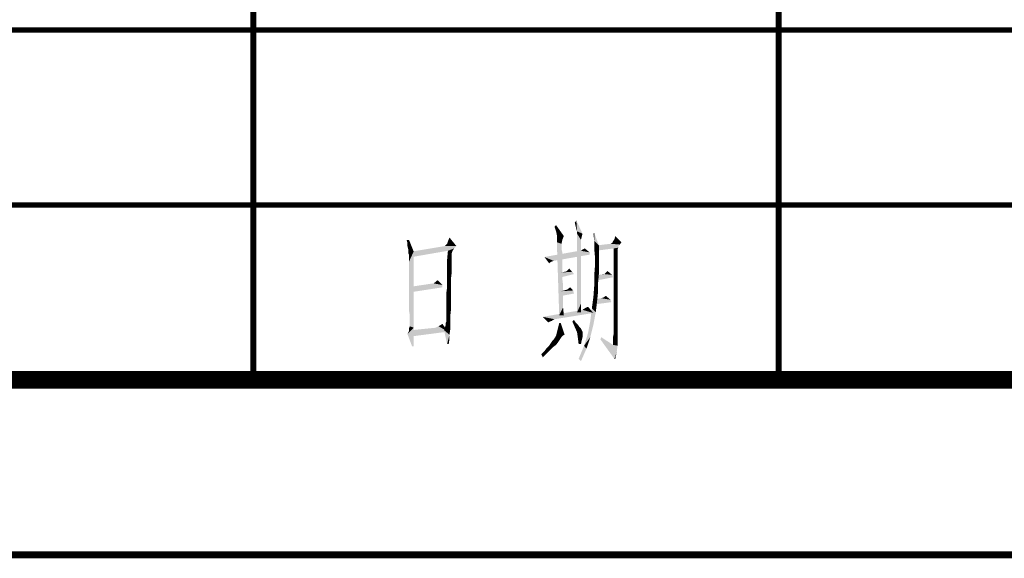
# Model space of a CAD drawing. Header units: millimetres. Extents: x 0 to 420, y 0 to 297.
# Tile 15 of 27: x 258 to 286, y 0 to 15. Entities that reach past the tile are written whole.
import ezdxf

# ---------------------------------------------------------------- set-up
doc = ezdxf.new("R2010")
doc.units = ezdxf.units.MM
doc.header["$LTSCALE"] = 23.1
doc.layers.get('0').update_dxf_attribs({"linetype": 'CONTINUOUS'})
doc.layers.add('GMA1347总成-02_DXF_FORMAT', color=7, linetype='CONTINUOUS')

# ---------------------------------------------------------------- blocks, each defined once
blk = doc.blocks.new('*T16')
at = {"color": 1, "linetype": 'Continuous'}
for p, q in [((0, 0), (60, 0)), ((0, 0), (0, -20)), ((15, 0), (15, -20)), ((30, 0), (30, -20)), ((45, 0), (45, -20)), ((60, 0), (60, -20)), ((0, -5), (60, -5)), ((0, -10), (60, -10)), ((0, -15), (60, -15)), ((0, -20), (60, -20))]:
    blk.add_line(p, q, dxfattribs=at)

msp = doc.modelspace()

# ---------------------------------------------------------------- linework, layer by layer
at = {"color": 1, "linetype": 'Continuous'}
for points in [[(273.638, 9.244), (273.593, 9.378), (273.638, 9.422)], [(273.66, 9.133), (273.638, 9.244), (273.638, 9.422)], [(273.66, 9.133), (273.638, 9.422), (273.86, 9.111)], [(274.193, 9.4), (274.171, 9.489), (274.216, 9.556)], [(274.216, 9.311), (274.193, 9.4), (274.216, 9.556)], [(274.238, 9.244), (274.216, 9.311), (274.216, 9.556)], [(274.238, 9.244), (274.216, 9.556), (274.393, 9.178)], [(269.438, 9), (269.393, 8.911), (269.371, 9)], [(269.393, 8.822), (269.393, 8.911), (269.438, 9)], [(269.416, 8.733), (269.393, 8.822), (269.438, 9)], [(269.416, 8.689), (269.416, 8.733), (269.438, 9)], [(269.416, 8.689), (269.438, 9), (269.571, 8.667)], [(270.527, 8.889), (270.549, 8.956), (270.593, 9.067)], [(270.527, 8.889), (270.593, 9.067), (270.793, 8.822)], [(273.86, 9.111), (273.66, 9.022), (273.66, 9.133)], [(273.66, 9.022), (273.86, 9.111), (273.816, 9)], [(273.816, 9), (273.66, 8.933), (273.66, 9.022)], [(273.66, 8.933), (273.816, 9), (273.793, 8.889)], [(274.393, 9.178), (274.238, 9.178), (274.238, 9.244)], [(274.238, 9.178), (274.393, 9.178), (274.371, 9.089)], [(274.238, 9.178), (274.371, 9.089), (274.349, 9)], [(274.349, 9), (274.238, 6.933), (274.238, 9.178)], [(274.349, 9), (274.349, 8.978), (274.238, 6.933)], [(274.727, 8.978), (274.704, 9.178), (274.727, 9.2)], [(274.727, 8.978), (274.727, 9.2), (274.86, 8.844)], [(275.504, 8.933), (275.26, 8.956), (275.304, 9.022)], [(275.304, 9.022), (275.327, 9.111), (275.504, 8.933)], [(270.793, 8.822), (270.727, 8.756), (269.527, 8.667)], [(270.793, 8.822), (269.527, 8.667), (270.46, 8.822)], [(270.727, 8.756), (270.549, 8.689), (269.527, 8.667)], [(270.793, 8.822), (270.46, 8.822), (270.482, 8.844)], [(270.793, 8.822), (270.482, 8.844), (270.527, 8.889)], [(270.549, 8.689), (270.727, 8.756), (270.682, 8.689)], [(273.793, 8.889), (273.727, 6.844), (273.66, 8.933)], [(273.793, 8.889), (273.793, 8.867), (273.727, 6.844)], [(273.793, 8.867), (273.793, 8.844), (273.727, 6.844)], [(273.793, 8.844), (273.793, 8.8), (273.727, 6.844)], [(273.793, 8.8), (273.793, 8.733), (273.727, 6.844)], [(273.793, 8.733), (273.816, 8.644), (273.727, 6.844)], [(274.349, 8.978), (274.349, 8.956), (274.238, 6.933)], [(274.349, 8.956), (274.349, 8.911), (274.238, 6.933)], [(274.349, 8.911), (274.349, 8.844), (274.238, 6.933)], [(274.349, 8.844), (274.349, 8.778), (274.238, 6.933)], [(274.349, 8.778), (274.349, 8.667), (274.238, 6.933)], [(274.349, 8.689), (274.416, 8.733), (274.46, 8.756)], [(274.349, 8.689), (274.46, 8.756), (274.593, 8.644)], [(274.349, 8.689), (274.371, 8.711), (274.416, 8.733)], [(274.86, 8.844), (274.727, 8.756), (274.727, 8.978)], [(274.727, 8.756), (274.86, 8.844), (274.86, 8.556)], [(274.86, 8.556), (274.749, 8.511), (274.727, 8.756)], [(275.416, 8.822), (274.771, 8.689), (274.816, 8.844)], [(275.416, 8.822), (275.416, 8.778), (274.771, 8.689)], [(275.416, 8.778), (275.282, 8.756), (274.771, 8.689)], [(275.46, 8.867), (274.816, 8.844), (275.193, 8.889)], [(274.816, 8.844), (275.46, 8.867), (275.416, 8.822)], [(275.193, 8.889), (275.238, 8.911), (275.504, 8.933)], [(275.193, 8.889), (275.504, 8.933), (275.46, 8.867)], [(275.504, 8.933), (275.238, 8.911), (275.26, 8.956)], [(275.282, 8.756), (275.416, 8.778), (275.393, 8.733)], [(275.393, 8.733), (275.282, 8.489), (275.282, 8.756)], [(275.393, 8.733), (275.393, 8.711), (275.282, 8.489)], [(269.571, 8.667), (269.416, 8.622), (269.416, 8.689)], [(269.438, 8.578), (269.416, 8.622), (269.571, 8.667)], [(269.438, 8.556), (269.438, 8.578), (269.571, 8.667)], [(269.438, 8.533), (269.438, 8.556), (269.571, 8.667)], [(269.438, 8.511), (269.438, 8.533), (269.571, 8.667)], [(269.438, 8.467), (269.438, 8.511), (269.571, 8.667)], [(269.438, 8.378), (269.438, 8.467), (269.571, 8.667)], [(269.438, 8.289), (269.438, 8.378), (269.571, 8.667)], [(269.438, 8.133), (269.438, 8.289), (269.571, 8.667)], [(269.438, 7.978), (269.438, 8.133), (269.571, 8.667)], [(269.438, 7.778), (269.438, 7.978), (269.571, 8.667)], [(269.438, 7.556), (269.438, 7.778), (269.571, 8.667)], [(269.438, 7.333), (269.438, 7.556), (269.571, 8.667)], [(269.438, 7.156), (269.438, 7.333), (269.571, 8.667)], [(269.438, 6.978), (269.438, 7.156), (269.571, 8.667)], [(269.46, 6.844), (269.438, 6.978), (269.571, 8.667)], [(269.46, 6.733), (269.46, 6.844), (269.571, 8.667)], [(269.46, 6.644), (269.46, 6.733), (269.571, 8.667)], [(269.46, 6.6), (269.46, 6.644), (269.571, 8.667)], [(269.46, 6.578), (269.46, 6.6), (269.571, 8.667)], [(269.46, 6.533), (269.46, 6.578), (269.571, 8.667)], [(269.46, 6.533), (269.571, 8.667), (269.571, 6.489)], [(269.527, 8.667), (270.549, 8.689), (269.527, 8.511)], [(270.682, 8.689), (270.66, 8.622), (270.527, 8.444)], [(270.682, 8.689), (270.527, 8.444), (270.549, 8.689)], [(270.66, 8.622), (270.66, 8.578), (270.527, 8.444)], [(270.66, 8.578), (270.66, 8.533), (270.527, 8.444)], [(270.66, 8.533), (270.66, 8.467), (270.527, 8.444)], [(270.527, 8.444), (270.66, 8.467), (270.66, 8.378)], [(270.66, 8.378), (270.527, 8.222), (270.527, 8.444)], [(274.349, 8.689), (274.593, 8.644), (273.304, 8.511)], [(274.349, 8.689), (273.304, 8.511), (274.304, 8.689)], [(274.593, 8.644), (274.593, 8.578), (273.304, 8.511)], [(273.304, 8.511), (274.593, 8.578), (273.571, 8.4)], [(273.304, 8.511), (273.571, 8.4), (273.504, 8.378)], [(273.504, 8.378), (273.438, 8.333), (273.304, 8.511)], [(273.816, 8.644), (273.816, 8.556), (273.727, 6.844)], [(273.816, 8.556), (273.816, 8.444), (273.727, 6.844)], [(273.816, 8.444), (273.816, 8.333), (273.727, 6.844)], [(274.349, 8.667), (274.349, 8.578), (274.238, 6.933)], [(274.349, 8.578), (274.349, 8.444), (274.238, 6.933)], [(274.349, 8.444), (274.349, 8.311), (274.238, 6.933)], [(274.749, 8.511), (274.86, 8.556), (274.86, 8.289)], [(274.86, 8.289), (274.749, 8.267), (274.749, 8.511)], [(275.393, 8.711), (275.393, 8.644), (275.282, 8.489)], [(275.393, 8.644), (275.393, 8.556), (275.282, 8.489)], [(275.282, 8.489), (275.393, 8.556), (275.393, 8.422)], [(275.393, 8.422), (275.282, 8.244), (275.282, 8.489)], [(270.66, 8.378), (270.66, 8.244), (270.527, 8.222)], [(270.527, 8.222), (270.66, 8.244), (270.66, 8.089)], [(270.66, 8.089), (270.527, 8.022), (270.527, 8.222)], [(273.816, 8.333), (273.816, 8.2), (273.727, 6.844)], [(273.816, 8.2), (273.816, 8.044), (273.727, 6.844)], [(273.971, 8.133), (274.016, 8.178), (274.104, 8.089)], [(274.349, 8.311), (274.349, 8.156), (274.238, 6.933)], [(274.349, 8.156), (274.349, 8), (274.238, 6.933)], [(274.86, 8.022), (274.727, 7.978), (274.749, 8.267)], [(274.749, 8.267), (274.86, 8.289), (274.86, 8.022)], [(275.393, 8.422), (275.393, 8.289), (275.282, 8.244)], [(275.282, 8.244), (275.393, 8.289), (275.393, 8.089)], [(275.393, 8.089), (275.282, 8), (275.282, 8.244)], [(270.527, 8.022), (270.66, 8.089), (270.638, 7.911)], [(270.638, 7.911), (270.527, 7.822), (270.527, 8.022)], [(270.527, 7.822), (270.638, 7.911), (270.638, 7.711)], [(273.816, 8.044), (273.816, 7.889), (273.727, 6.844)], [(273.816, 7.889), (273.838, 7.711), (273.727, 6.844)], [(273.904, 8.089), (274.104, 8.089), (273.771, 8.067)], [(273.904, 8.089), (273.771, 8.067), (273.882, 8.089)], [(273.771, 8.067), (274.104, 8.089), (274.149, 8.022)], [(274.149, 8.022), (273.793, 7.933), (273.771, 8.067)], [(274.104, 8.089), (273.904, 8.089), (273.949, 8.111)], [(274.104, 8.089), (273.949, 8.111), (273.971, 8.133)], [(274.349, 8), (274.349, 7.822), (274.238, 6.933)], [(274.727, 7.978), (274.86, 8.022), (274.838, 7.778)], [(274.838, 7.778), (274.727, 7.689), (274.727, 7.978)], [(275.016, 8.022), (275.238, 8), (274.816, 7.978)], [(275.016, 8.022), (274.816, 7.978), (274.993, 8.022)], [(274.816, 7.978), (275.238, 8), (275.26, 7.933)], [(275.26, 7.933), (274.816, 7.844), (274.816, 7.978)], [(275.238, 8), (275.016, 8.022), (275.038, 8.044)], [(275.238, 8), (275.038, 8.044), (275.06, 8.067)], [(275.06, 8.067), (275.104, 8.111), (275.238, 8)], [(275.282, 8), (275.393, 8.089), (275.393, 7.867)], [(275.393, 7.867), (275.282, 7.778), (275.282, 8)], [(270.149, 7.756), (270.393, 7.711), (269.527, 7.667)], [(270.149, 7.756), (269.527, 7.667), (270.127, 7.756)], [(269.527, 7.667), (270.393, 7.711), (270.393, 7.644)], [(270.393, 7.644), (269.527, 7.511), (269.527, 7.667)], [(270.149, 7.756), (270.171, 7.778), (270.26, 7.844)], [(270.149, 7.756), (270.26, 7.844), (270.393, 7.711)], [(270.171, 7.778), (270.216, 7.822), (270.26, 7.844)], [(270.504, 7.489), (270.527, 7.644), (270.638, 7.711)], [(270.504, 7.489), (270.638, 7.711), (270.638, 7.489)], [(270.638, 7.711), (270.527, 7.644), (270.527, 7.822)], [(273.838, 7.711), (273.838, 7.511), (273.727, 6.844)], [(273.949, 7.578), (274.038, 7.644), (274.127, 7.556)], [(274.349, 7.822), (274.349, 7.622), (274.238, 6.933)], [(274.349, 7.622), (274.349, 7.4), (274.238, 6.933)], [(274.838, 7.533), (274.704, 7.378), (274.727, 7.689)], [(274.727, 7.689), (274.838, 7.778), (274.838, 7.533)], [(275.282, 7.778), (275.393, 7.867), (275.393, 7.622)], [(275.393, 7.622), (275.282, 7.578), (275.282, 7.778)], [(275.282, 7.378), (275.282, 7.578), (275.393, 7.622)], [(275.282, 7.378), (275.393, 7.622), (275.393, 7.378)], [(270.638, 7.489), (270.504, 7.333), (270.504, 7.489)], [(270.504, 7.333), (270.638, 7.489), (270.638, 7.244)], [(270.638, 7.244), (270.504, 7.2), (270.504, 7.333)], [(273.838, 7.511), (273.838, 7.289), (273.727, 6.844)], [(274.127, 7.556), (273.793, 7.533), (273.86, 7.556)], [(273.793, 7.533), (274.127, 7.556), (274.149, 7.467)], [(274.149, 7.467), (273.793, 7.4), (273.793, 7.533)], [(274.127, 7.556), (273.86, 7.556), (273.949, 7.578)], [(274.349, 7.4), (274.349, 7.178), (274.238, 6.933)], [(274.816, 7.311), (274.66, 7.044), (274.704, 7.378)], [(274.816, 7.311), (274.793, 7.111), (274.66, 7.044)], [(274.704, 7.378), (274.838, 7.533), (274.816, 7.311)], [(275.193, 7.289), (274.749, 7.156), (274.771, 7.311)], [(275.193, 7.289), (274.771, 7.311), (274.927, 7.333)], [(275.193, 7.289), (274.927, 7.333), (274.993, 7.356)], [(274.993, 7.356), (275.06, 7.4), (275.193, 7.289)], [(275.393, 7.378), (275.282, 7.2), (275.282, 7.378)], [(275.282, 7.2), (275.393, 7.378), (275.393, 7.156)], [(270.504, 7.089), (270.504, 7.2), (270.638, 7.244)], [(270.504, 7.089), (270.638, 7.244), (270.638, 7.022)], [(270.638, 7.022), (270.504, 6.978), (270.504, 7.089)], [(273.838, 7.289), (273.838, 7.067), (273.727, 6.844)], [(273.727, 6.844), (273.838, 7.067), (273.86, 6.844)], [(274.238, 6.933), (274.349, 7.178), (274.349, 6.933)], [(274.393, 7), (274.504, 7.067), (274.549, 7.089)], [(274.393, 7), (274.549, 7.089), (274.704, 6.911)], [(274.393, 7), (274.416, 7.022), (274.504, 7.067)], [(274.416, 7.022), (274.46, 7.044), (274.504, 7.067)], [(274.771, 6.933), (274.616, 6.689), (274.66, 7.044)], [(274.66, 7.044), (274.793, 7.111), (274.771, 6.933)], [(275.193, 7.289), (275.216, 7.222), (274.749, 7.156)], [(275.393, 7.156), (275.282, 7.044), (275.282, 7.2)], [(275.282, 7.044), (275.393, 7.156), (275.393, 6.956)], [(275.393, 6.956), (275.282, 6.911), (275.282, 7.044)], [(270.482, 6.622), (270.504, 6.667), (270.616, 6.822)], [(270.482, 6.622), (270.616, 6.822), (270.616, 6.622)], [(270.504, 6.889), (270.504, 6.978), (270.638, 7.022)], [(270.504, 6.822), (270.504, 6.889), (270.638, 7.022)], [(270.504, 6.822), (270.638, 7.022), (270.616, 6.822)], [(270.616, 6.822), (270.504, 6.756), (270.504, 6.822)], [(270.504, 6.711), (270.504, 6.756), (270.616, 6.822)], [(270.504, 6.667), (270.504, 6.711), (270.616, 6.822)], [(274.704, 6.911), (273.26, 6.8), (274.393, 7)], [(273.26, 6.8), (274.704, 6.911), (273.593, 6.733)], [(273.26, 6.8), (273.593, 6.733), (273.549, 6.711)], [(273.26, 6.8), (273.549, 6.711), (273.46, 6.667)], [(273.46, 6.667), (273.416, 6.644), (273.26, 6.8)], [(274.616, 6.689), (274.771, 6.933), (274.704, 6.578)], [(275.282, 6.778), (275.282, 6.911), (275.393, 6.956)], [(275.282, 6.778), (275.393, 6.956), (275.393, 6.756)], [(275.393, 6.756), (275.282, 6.667), (275.282, 6.778)], [(275.282, 6.667), (275.393, 6.756), (275.393, 6.6)], [(269.393, 6.311), (269.438, 6.4), (269.571, 6.489)], [(269.527, 5.956), (269.393, 6.311), (269.571, 6.489)], [(269.571, 6.489), (269.438, 6.467), (269.46, 6.533)], [(269.438, 6.4), (269.438, 6.467), (269.571, 6.489)], [(270.549, 6.378), (269.527, 6.422), (270.193, 6.489)], [(269.527, 5.956), (269.571, 6.489), (269.571, 5.956)], [(270.549, 6.378), (270.193, 6.489), (270.282, 6.533)], [(270.282, 6.533), (270.393, 6.6), (270.549, 6.378)], [(270.616, 6.444), (270.438, 6.422), (270.46, 6.489)], [(270.46, 6.489), (270.482, 6.556), (270.616, 6.622)], [(270.46, 6.489), (270.616, 6.622), (270.616, 6.444)], [(270.616, 6.622), (270.482, 6.556), (270.482, 6.622)], [(273.549, 6.711), (273.527, 6.689), (273.46, 6.667)], [(273.771, 6.622), (273.682, 6.444), (273.727, 6.622)], [(273.682, 6.444), (273.771, 6.622), (273.882, 6.289)], [(274.104, 6.667), (274.149, 6.711), (274.193, 6.644)], [(274.193, 6.644), (274.171, 6.511), (274.104, 6.667)], [(274.193, 6.644), (274.26, 6.578), (274.171, 6.511)], [(274.171, 6.511), (274.26, 6.578), (274.304, 6.511)], [(274.304, 6.511), (274.238, 6.356), (274.171, 6.511)], [(274.304, 6.511), (274.349, 6.467), (274.238, 6.356)], [(274.704, 6.578), (274.549, 6.333), (274.616, 6.689)], [(274.549, 6.333), (274.704, 6.578), (274.616, 6.222)], [(275.393, 6.6), (275.282, 6.578), (275.282, 6.667)], [(275.282, 6.511), (275.282, 6.578), (275.393, 6.6)], [(275.282, 6.511), (275.393, 6.6), (275.393, 6.467)], [(275.393, 6.467), (275.282, 6.444), (275.282, 6.511)], [(270.549, 6.378), (269.527, 6.244), (269.527, 6.422)], [(270.438, 6.422), (270.616, 6.444), (270.593, 6.289)], [(270.593, 6.289), (270.527, 6.022), (270.438, 6.422)], [(270.593, 6.289), (270.593, 6.156), (270.527, 6.022)], [(273.793, 6.222), (273.571, 6.156), (273.616, 6.222)], [(273.571, 6.156), (273.793, 6.222), (273.749, 6.156)], [(273.838, 6.267), (273.616, 6.222), (273.638, 6.267)], [(273.616, 6.222), (273.838, 6.267), (273.793, 6.222)], [(273.882, 6.289), (273.638, 6.267), (273.682, 6.444)], [(273.638, 6.267), (273.882, 6.289), (273.838, 6.267)], [(274.349, 6.467), (274.371, 6.422), (274.238, 6.356)], [(274.371, 6.422), (274.393, 6.378), (274.238, 6.356)], [(274.238, 6.356), (274.393, 6.378), (274.393, 6.356)], [(274.393, 6.356), (274.26, 6.2), (274.238, 6.356)], [(274.393, 6.356), (274.393, 6.333), (274.26, 6.2)], [(274.393, 6.333), (274.393, 6.289), (274.26, 6.2)], [(274.393, 6.289), (274.393, 6.222), (274.26, 6.2)], [(274.26, 6.2), (274.393, 6.222), (274.371, 6.133)], [(274.371, 6.133), (274.282, 6.022), (274.26, 6.2)], [(274.616, 6.222), (274.438, 5.978), (274.549, 6.333)], [(274.438, 5.978), (274.616, 6.222), (274.504, 5.889)], [(274.904, 6.156), (274.927, 6.222), (275.26, 6)], [(275.393, 6.267), (275.26, 6.2), (275.282, 6.311)], [(275.26, 6.2), (275.393, 6.267), (275.393, 6.111)], [(275.393, 6.111), (275.26, 6.089), (275.26, 6.2)], [(275.282, 6.4), (275.282, 6.444), (275.393, 6.467)], [(275.282, 6.378), (275.282, 6.4), (275.393, 6.467)], [(275.282, 6.378), (275.393, 6.467), (275.393, 6.356)], [(275.393, 6.356), (275.282, 6.311), (275.282, 6.378)], [(275.282, 6.311), (275.393, 6.356), (275.393, 6.267)], [(270.527, 6.022), (270.593, 6.156), (270.571, 6.022)], [(273.304, 5.822), (273.371, 5.911), (273.549, 5.933)], [(273.304, 5.822), (273.549, 5.933), (273.416, 5.8)], [(273.549, 5.933), (273.371, 5.911), (273.438, 5.978)], [(273.638, 6), (273.438, 5.978), (273.482, 6.044)], [(273.438, 5.978), (273.638, 6), (273.549, 5.933)], [(273.704, 6.089), (273.482, 6.044), (273.527, 6.111)], [(273.482, 6.044), (273.704, 6.089), (273.638, 6)], [(273.749, 6.156), (273.527, 6.111), (273.571, 6.156)], [(273.527, 6.111), (273.749, 6.156), (273.704, 6.089)], [(274.282, 6.022), (274.371, 6.133), (274.349, 6.022)], [(274.504, 5.889), (274.282, 5.6), (274.438, 5.978)], [(275.26, 6), (275.304, 5.6), (274.904, 6.156)], [(275.26, 6), (275.26, 6.089), (275.393, 6.111)], [(275.26, 6), (275.393, 6.111), (275.393, 5.978)], [(275.26, 6), (275.393, 5.978), (275.304, 5.6)], [(275.393, 5.978), (275.371, 5.8), (275.304, 5.6)], [(273.416, 5.8), (273.216, 5.733), (273.304, 5.822)], [(273.216, 5.733), (273.416, 5.8), (273.26, 5.644)], [(274.282, 5.6), (274.504, 5.889), (274.349, 5.533)], [(275.304, 5.6), (275.371, 5.8), (275.327, 5.6)]]:
    msp.add_solid(points, dxfattribs=at)
at = {"layer": 'GMA1347总成-02_DXF_FORMAT', "color": 1, "linetype": 'Continuous'}
for points, const_width in [([(265, 5), (265, 25)], 0.15), ([(280, 5), (280, 25)], 0.15), ([(235, 15), (295, 15)], 0.15), ([(235, 10), (295, 10)], 0.15), ([(-0.1, 0), (420, 0)], 0.2)]:
    msp.add_lwpolyline(points, dxfattribs=dict(at, const_width=const_width))
at = {"layer": 'GMA1347总成-02_DXF_FORMAT', "color": 7, "linetype": 'Continuous', "const_width": 0.5}
msp.add_lwpolyline([(24.75, 5), (415.25, 5)], dxfattribs=at)

# ---------------------------------------------------------------- block references
msp.add_blockref('*T16', (234.925, 25))

doc.saveas('drawing.dxf')
